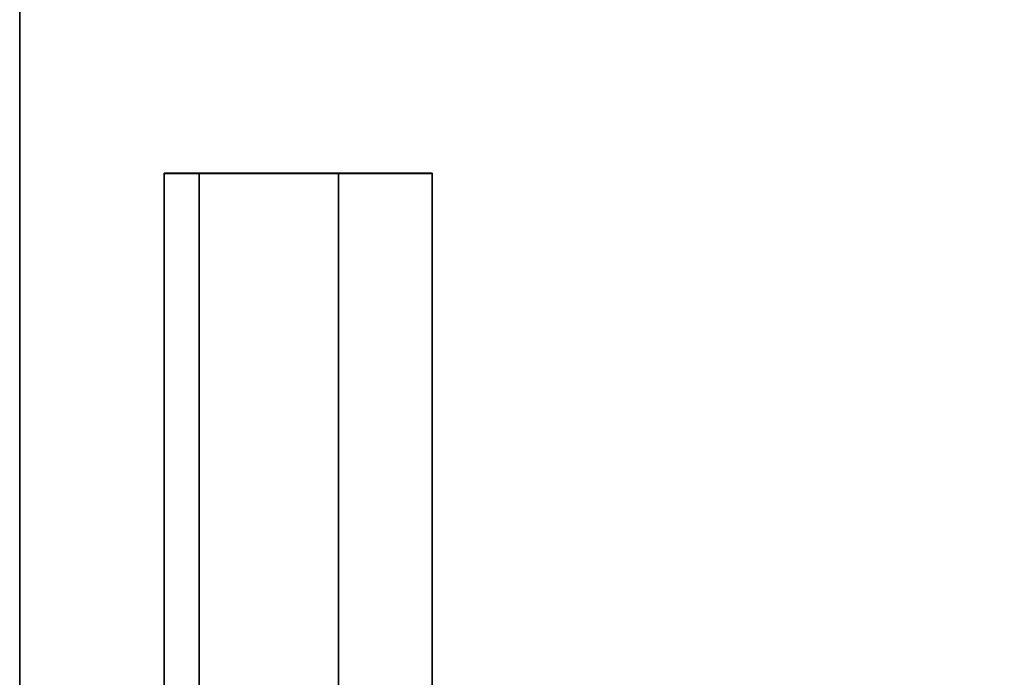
# Model space of a CAD drawing. Extents: x -17.9 to 17.9, y -15.4 to 14.9.
# Tile 3 of 10: x -17.9 to -6.6, y -7.8 to -0.3. Entities that reach past the tile are written whole.
import ezdxf

# ---------------------------------------------------------------- set-up
doc = ezdxf.new("R2010")
doc.units = 0
doc.layers.add('BSH_B36CD50SNB_SYMBOL_-_BODY', color=252, linetype='CONTINUOUS')

msp = doc.modelspace()

# ---------------------------------------------------------------- linework, layer by layer
at = {"layer": 'BSH_B36CD50SNB_SYMBOL_-_BODY'}
for points in [[(17.9203, -9.3621, 0.8561), (17.9203, 14.9267, 0.8561), (-17.9203, 14.9267, 0.8561), (-17.9203, -9.3621, 0.8561)], [(17.9203, 14.9267, 69.6971), (17.9203, -9.3621, 69.6971), (-17.9203, -9.3621, 69.6971), (-17.9203, 14.9267, 69.6971)], [(-17.9203, 14.9267, 69.6971), (-17.9203, -9.3621, 69.6971), (-17.9203, -9.3621, 0.8561), (-17.9203, 14.9267, 0.8561)], [(-16.2625, -9.6818, 68.8833), (-16.2625, -2.012, 68.8833), (-16.2625, -2.0151, 69.7871), (-16.2625, -9.6849, 69.7871)], [(-15.8626, -2.0151, 69.7871), (-16.2625, -2.0151, 69.7871), (-16.2625, -2.012, 68.8833), (-15.8626, -2.012, 68.8833)], [(-15.8626, -2.012, 68.8833), (-16.2625, -2.012, 68.8833), (-16.2625, -9.6818, 68.8833), (-15.8626, -9.6818, 68.8833)], [(-15.8626, -9.6849, 69.7871), (-16.2625, -9.6849, 69.7871), (-16.2625, -2.0151, 69.7871), (-15.8626, -2.0151, 69.7871)], [(-14.2653, -2.012, 68.8833), (-14.2653, -2.0151, 69.7871), (-15.8626, -2.0151, 69.7871), (-15.8626, -2.012, 68.8833)], [(-15.8626, -9.6818, 68.8833), (-14.2653, -9.6818, 68.8833), (-14.2653, -2.012, 68.8833), (-15.8626, -2.012, 68.8833)], [(-15.8626, -9.6849, 69.7871), (-15.8626, -2.0151, 69.7871), (-14.2653, -2.0151, 69.7871), (-14.2653, -9.6849, 69.7871)], [(-14.2653, -2.012, 68.8833), (-13.1894, -2.012, 68.8833), (-13.1894, -2.0151, 69.7871), (-14.2653, -2.0151, 69.7871)], [(-14.2653, -9.6818, 68.8833), (-13.1894, -9.6818, 68.8833), (-13.1894, -2.012, 68.8833), (-14.2653, -2.012, 68.8833)], [(-14.2653, -2.0151, 69.7871), (-13.1894, -2.0151, 69.7871), (-13.1894, -9.6849, 69.7871), (-14.2653, -9.6849, 69.7871)], [(-13.1894, -9.6849, 69.7871), (-13.1894, -2.0151, 69.7871), (-13.1894, -2.012, 68.8833), (-13.1894, -9.6818, 68.8833)]]:
    msp.add_3dface(points, dxfattribs=at)

doc.saveas('drawing.dxf')
